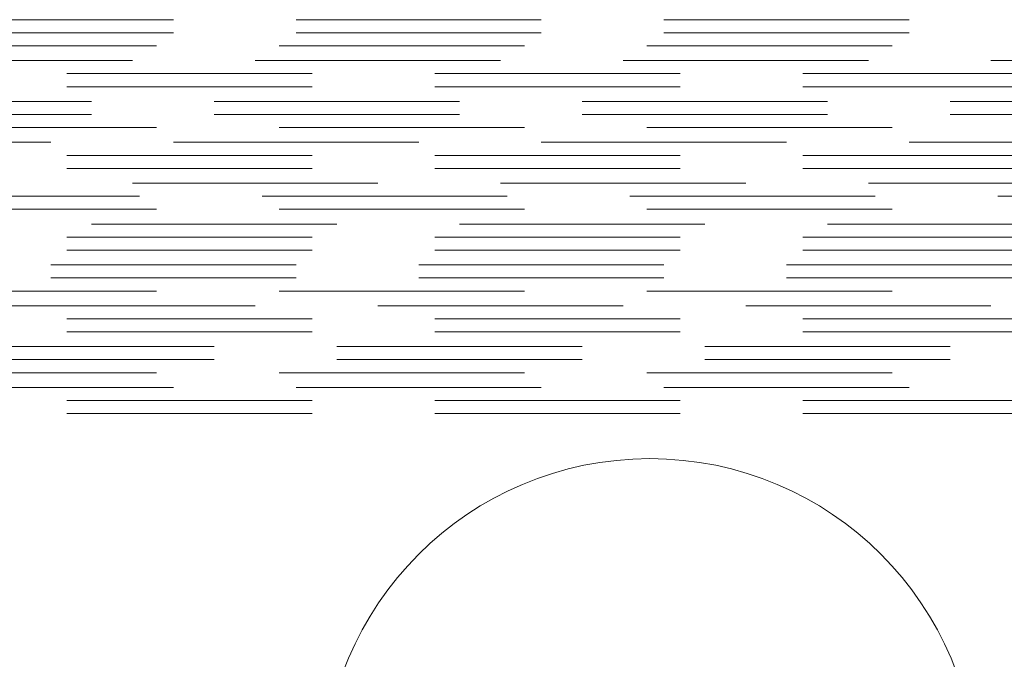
# Model space of a CAD drawing. Header units: millimetres. Extents: x 25873 to 52219, y 4748 to 39565.
# Tile 111 of 133: x 34465 to 35068, y 37738 to 38129. Entities that reach past the tile are written whole.
import ezdxf

# ---------------------------------------------------------------- set-up
doc = ezdxf.new("R2010")
doc.units = ezdxf.units.MM
doc.linetypes.add('ADSK_Штриховая_ш3 п1_5', pattern=[225, 150, -75])
doc.layers.add('A-AREA-____-IDEN', color=2, linetype='Continuous', lineweight=20)
doc.layers.add('A-DETL-____-MBND', color=5, linetype='ADSK_Штриховая_ш3 п1_5', lineweight=20)

# ---------------------------------------------------------------- blocks, each defined once
blk = doc.blocks.new('ADSK_M_Помещения - Номер Имя-152985-В_Этаж 01_Отопление')
at = {"layer": 'A-AREA-____-IDEN'}
blk.add_circle((0, 0), 4, dxfattribs=at)

msp = doc.modelspace()

# ---------------------------------------------------------------- linework, layer by layer
at = {"layer": 'A-DETL-____-MBND'}
for p, q in [((35684.39, 38129.47), (34149.99, 38129.47)), ((35684.39, 38121.47), (34163.58, 38121.47)), ((34174.01, 38113.47), (35684.39, 38113.47)), ((35634.39, 38079.47), (34149.99, 38079.47)), ((35634.39, 38071.47), (34163.58, 38071.47)), ((34174.01, 38063.47), (35634.39, 38063.47)), ((35584.39, 38029.47), (34149.99, 38029.47)), ((34163.58, 38021.47), (35584.39, 38021.47)), ((34174.01, 38013.47), (35584.39, 38013.47)), ((35534.39, 37979.47), (34149.99, 37979.47)), ((35534.39, 37971.47), (34163.58, 37971.47)), ((34174.01, 37963.47), (35534.39, 37963.47)), ((35484.39, 37929.47), (34149.99, 37929.47)), ((35484.39, 37921.47), (34163.58, 37921.47)), ((34174.01, 37913.47), (35484.39, 37913.47))]:
    msp.add_line(p, q, dxfattribs=at)
at = {"layer": 'A-DETL-____-MBND', "color": 10}
for p, q in [((35659.39, 38104.47), (34269.24, 38104.47)), ((34269.24, 38096.47), (35659.39, 38096.47)), ((34269.24, 38088.47), (35659.39, 38088.47)), ((35609.39, 38054.47), (34269.24, 38054.47)), ((34269.24, 38046.47), (35609.39, 38046.47)), ((34269.24, 38038.47), (35609.39, 38038.47)), ((35559.39, 38004.47), (34269.24, 38004.47)), ((34269.24, 37996.47), (35559.39, 37996.47)), ((34269.24, 37988.47), (35559.39, 37988.47)), ((35509.39, 37954.47), (34269.24, 37954.47)), ((34269.24, 37946.47), (35509.39, 37946.47)), ((34269.24, 37938.47), (35509.39, 37938.47)), ((35459.39, 37904.47), (34269.24, 37904.47)), ((34269.24, 37896.47), (35459.39, 37896.47)), ((34269.24, 37888.47), (35459.39, 37888.47))]:
    msp.add_line(p, q, dxfattribs=at)

# ---------------------------------------------------------------- block references
at = {"layer": 'A-AREA-____-IDEN', "xscale": 49.99999999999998, "yscale": 49.99999999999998, "zscale": 49.99999999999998}
msp.add_blockref('ADSK_M_Помещения - Номер Имя-152985-В_Этаж 01_Отопление', (34850.73, 37660.9), dxfattribs=at)

doc.saveas('drawing.dxf')
